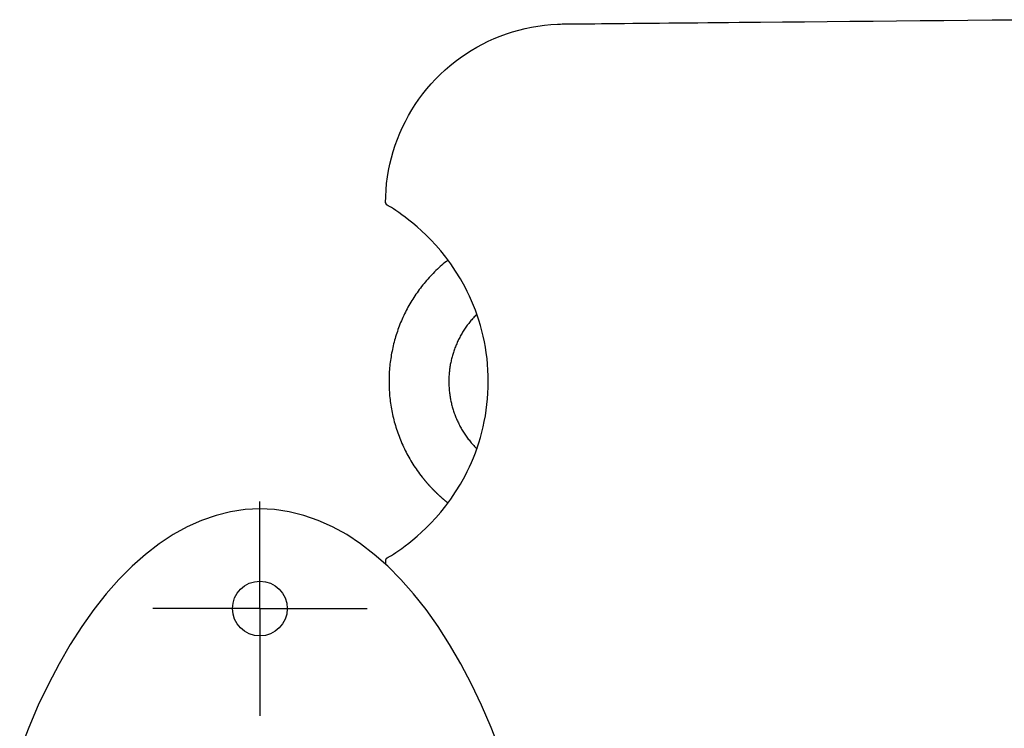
# Model space of a CAD drawing. Extents: x 1045 to 1651, y 1490 to 2391.
# Tile 8 of 39: x 1054 to 1153, y 1648 to 1719. Entities that reach past the tile are written whole.
import ezdxf

# ---------------------------------------------------------------- set-up
doc = ezdxf.new("R2010")
doc.units = 0
for name, color, linetype in [('KF_SONA_5_REAR_34_', 7, 'CONTINUOUS'), ('KF_SONA_5_SIDE', 7, 'CONTINUOUS'), ('KF_SONA_5_SIDE_2', 7, 'CONTINUOUS')]:
    doc.layers.add(name, color=color, linetype=linetype)

# ---------------------------------------------------------------- blocks, each defined once
blk = doc.blocks.new('*U28')
at = {"layer": 'KF_SONA_5_REAR_34_', "linetype": 'CONTINUOUS'}
for q in [(0, 60.75), (-10.75, 50), (10.75, 50), (0, 39.25)]:
    blk.add_line((0, 50), q, dxfattribs=at)
at = {"layer": 'KF_SONA_5_REAR_34_'}
for points in [[(0, 60, 0), (-1.472, 59.928, 0), (-2.941, 59.711, 0), (-4.402, 59.351, 0), (-5.853, 58.847, 0), (-7.289, 58.202, 0), (-8.709, 57.416, 0), (-10.107, 56.493, 0), (-11.48, 55.433, 0), (-12.827, 54.239, 0), (-14.142, 52.915, 0), (-15.423, 51.464, 0), (-16.667, 49.888, 0), (-17.871, 48.193, 0), (-19.032, 46.381, 0), (-20.147, 44.457, 0), (-21.213, 42.426, 0), (-22.229, 40.294, 0), (-23.19, 38.064, 0), (-24.096, 35.742, 0)], [(24.096, 35.742, 0), (23.19, 38.064, 0), (22.229, 40.294, 0), (21.213, 42.426, 0), (20.147, 44.457, 0), (19.032, 46.381, 0), (17.871, 48.193, 0), (16.667, 49.888, 0), (15.423, 51.464, 0), (14.142, 52.915, 0), (12.827, 54.239, 0), (11.48, 55.433, 0), (10.107, 56.493, 0), (8.709, 57.416, 0), (7.289, 58.202, 0), (5.853, 58.847, 0), (4.402, 59.351, 0), (2.941, 59.711, 0), (1.472, 59.928, 0), (0, 60, 0)]]:
    blk.add_polyline3d(points, dxfattribs=at)
blk.add_circle((0, 50), 2.75, dxfattribs=at)
at = {"layer": 'KF_SONA_5_SIDE', "color": 179}
for p, q in [((30.641, 108.653), (30.754, 108.654)), ((30.754, 108.654), (30.89, 108.656)), ((30.89, 108.656), (31.045, 108.657)), ((31.045, 108.657), (31.224, 108.66)), ((31.224, 108.66), (31.417, 108.66)), ((31.417, 108.66), (31.868, 108.664)), ((31.868, 108.664), (32.385, 108.67)), ((32.385, 108.67), (32.965, 108.675)), ((32.965, 108.675), (33.599, 108.681)), ((33.599, 108.681), (34.284, 108.689)), ((34.284, 108.689), (35.009, 108.696)), ((35.009, 108.696), (35.772, 108.702)), ((35.772, 108.702), (36.574, 108.71)), ((36.574, 108.71), (37.406, 108.718)), ((37.406, 108.718), (38.275, 108.726)), ((38.275, 108.726), (39.164, 108.734)), ((39.164, 108.734), (40.079, 108.743)), ((40.079, 108.743), (41.013, 108.753)), ((41.013, 108.753), (41.971, 108.761)), ((41.971, 108.761), (42.947, 108.77)), ((42.947, 108.77), (43.942, 108.781)), ((43.942, 108.781), (44.953, 108.79)), ((44.953, 108.79), (45.981, 108.8)), ((45.981, 108.8), (47.023, 108.811)), ((47.023, 108.811), (48.078, 108.82)), ((48.078, 108.82), (49.144, 108.83)), ((49.144, 108.83), (50.224, 108.84)), ((50.224, 108.84), (52.412, 108.862)), ((52.412, 108.862), (54.633, 108.882)), ((54.633, 108.882), (56.895, 108.904)), ((56.895, 108.904), (59.189, 108.926)), ((59.189, 108.926), (61.512, 108.948)), ((61.512, 108.948), (63.862, 108.971)), ((63.862, 108.971), (66.235, 108.992)), ((66.235, 108.992), (68.628, 109.015)), ((68.628, 109.015), (71.035, 109.038)), ((71.035, 109.038), (73.461, 109.06)), ((73.461, 109.06), (75.9, 109.083)), ((24.735, 107.666), (25.355, 107.869)), ((25.355, 107.869), (25.98, 108.047)), ((25.98, 108.047), (26.615, 108.203)), ((26.615, 108.203), (27.255, 108.337)), ((27.255, 108.337), (27.897, 108.447)), ((27.897, 108.447), (28.543, 108.534)), ((28.543, 108.534), (29.191, 108.596)), ((29.191, 108.596), (29.841, 108.635)), ((29.841, 108.635), (30.167, 108.647)), ((30.167, 108.647), (30.329, 108.651)), ((30.329, 108.651), (30.411, 108.651)), ((30.411, 108.651), (30.431, 108.651)), ((30.431, 108.651), (30.435, 108.651)), ((30.435, 108.651), (30.437, 108.651)), ((30.437, 108.651), (30.449, 108.651)), ((30.449, 108.651), (30.49, 108.652)), ((30.49, 108.652), (30.554, 108.652)), ((30.554, 108.652), (30.641, 108.653)), ((22.329, 106.635), (22.916, 106.925)), ((22.916, 106.925), (23.515, 107.194)), ((23.515, 107.194), (24.119, 107.442)), ((24.119, 107.442), (24.735, 107.666)), ((20.638, 105.639), (21.188, 105.991)), ((21.188, 105.991), (21.748, 106.322)), ((21.748, 106.322), (22.329, 106.635)), ((19.068, 104.467), (19.578, 104.878)), ((19.578, 104.878), (20.1, 105.268)), ((20.1, 105.268), (20.638, 105.639)), ((18.093, 103.591), (18.572, 104.037)), ((18.572, 104.037), (19.068, 104.467)), ((17.186, 102.646), (17.631, 103.127)), ((17.631, 103.127), (18.093, 103.591)), ((16.349, 101.642), (16.759, 102.151)), ((16.759, 102.151), (17.186, 102.646)), ((15.59, 100.579), (15.96, 101.119)), ((15.96, 101.119), (16.349, 101.642)), ((14.91, 99.461), (15.241, 100.026)), ((15.241, 100.026), (15.59, 100.579)), ((14.309, 98.296), (14.599, 98.884)), ((14.599, 98.884), (14.91, 99.461)), ((14.039, 97.698), (14.309, 98.296)), ((13.574, 96.478), (13.797, 97.092)), ((13.797, 97.092), (14.039, 97.698)), ((13.196, 95.228), (13.375, 95.857)), ((13.375, 95.857), (13.574, 96.478)), ((13.045, 94.59), (13.196, 95.228)), ((12.804, 93.303), (12.911, 93.95)), ((12.911, 93.95), (13.045, 94.59)), ((12.717, 92.652), (12.804, 93.303)), ((12.62, 91.348), (12.656, 92.001)), ((12.656, 92.001), (12.717, 92.652)), ((12.605, 90.696), (12.62, 91.348)), ((12.609, 90.697), (12.608, 90.699)), ((12.608, 90.699), (12.608, 90.699)), ((12.608, 90.699), (12.608, 90.699)), ((12.608, 90.699), (12.608, 90.699)), ((12.611, 90.696), (12.609, 90.697)), ((12.614, 90.695), (12.611, 90.696)), ((12.611, 90.696), (12.611, 90.696)), ((12.617, 90.695), (12.614, 90.695)), ((12.618, 90.693), (12.617, 90.695)), ((12.62, 90.691), (12.618, 90.693)), ((12.623, 90.69), (12.62, 90.691)), ((12.624, 90.689), (12.623, 90.69)), ((12.629, 90.686), (12.624, 90.689)), ((12.632, 90.684), (12.629, 90.686)), ((12.635, 90.683), (12.632, 90.684)), ((12.641, 90.68), (12.635, 90.683)), ((12.644, 90.677), (12.641, 90.68)), ((12.647, 90.675), (12.644, 90.677)), ((12.652, 90.672), (12.647, 90.675)), ((12.658, 90.669), (12.652, 90.672)), ((12.663, 90.666), (12.658, 90.669)), ((12.667, 90.661), (12.663, 90.666)), ((12.675, 90.66), (12.667, 90.661)), ((12.679, 90.655), (12.675, 90.66)), ((12.722, 90.513), (12.704, 90.525)), ((12.78, 90.477), (12.722, 90.513)), ((12.878, 90.419), (12.78, 90.477)), ((13.012, 90.335), (12.878, 90.419)), ((13.189, 90.226), (13.012, 90.335)), ((13.396, 90.092), (13.189, 90.226)), ((13.646, 89.93), (13.396, 90.092)), ((13.923, 89.739), (13.646, 89.93)), ((14.236, 89.518), (13.923, 89.739)), ((14.581, 89.266), (14.236, 89.518)), ((14.954, 88.98), (14.581, 89.266)), ((15.352, 88.659), (14.954, 88.98)), ((15.773, 88.304), (15.352, 88.659)), ((16.215, 87.907), (15.773, 88.304)), ((16.678, 87.469), (16.215, 87.907)), ((17.159, 86.985), (16.678, 87.469)), ((17.65, 86.457), (17.159, 86.985)), ((18.145, 85.881), (17.65, 86.457)), ((18.644, 85.26), (18.145, 85.881)), ((19.141, 84.587), (18.644, 85.26)), ((19.633, 83.86), (19.141, 84.587)), ((20.115, 83.076), (19.633, 83.86)), ((20.582, 82.238), (20.115, 83.076)), ((20.803, 81.801), (20.582, 82.238)), ((21.018, 81.349), (20.803, 81.801)), ((21.228, 80.887), (21.018, 81.349)), ((21.426, 80.412), (21.228, 80.887)), ((21.615, 79.926), (21.426, 80.412)), ((21.795, 79.43), (21.615, 79.926)), ((21.963, 78.919), (21.795, 79.43)), ((22.121, 78.396), (21.963, 78.919)), ((22.268, 77.863), (22.121, 78.396)), ((22.402, 77.32), (22.268, 77.863)), ((22.518, 76.769), (22.402, 77.32)), ((22.622, 76.21), (22.518, 76.769)), ((22.713, 75.647), (22.622, 76.21)), ((22.788, 75.078), (22.713, 75.647)), ((22.843, 74.506), (22.788, 75.078)), ((22.882, 73.932), (22.843, 74.506)), ((22.908, 73.355), (22.882, 73.932)), ((22.916, 72.777), (22.908, 73.355)), ((22.882, 71.619), (22.908, 72.198)), ((22.908, 72.198), (22.916, 72.777)), ((22.841, 71.041), (22.882, 71.619)), ((22.711, 69.893), (22.782, 70.464)), ((22.782, 70.464), (22.841, 71.041)), ((22.515, 68.77), (22.62, 69.327)), ((22.62, 69.327), (22.711, 69.893)), ((22.265, 67.683), (22.399, 68.222)), ((22.399, 68.222), (22.515, 68.77)), ((22.12, 67.154), (22.265, 67.683)), ((21.792, 66.124), (21.961, 66.634)), ((21.961, 66.634), (22.12, 67.154)), ((21.423, 65.137), (21.615, 65.624)), ((21.615, 65.624), (21.792, 66.124)), ((21.016, 64.202), (21.223, 64.662)), ((21.223, 64.662), (21.423, 65.137)), ((20.115, 62.487), (20.58, 63.318)), ((20.58, 63.318), (20.801, 63.753)), ((20.801, 63.753), (21.016, 64.202)), ((19.638, 61.705), (20.115, 62.487)), ((19.145, 60.975), (19.638, 61.705)), ((18.145, 59.676), (18.644, 60.3)), ((18.644, 60.3), (19.145, 60.975)), ((17.651, 59.103), (18.145, 59.676)), ((16.683, 58.094), (17.163, 58.577)), ((17.163, 58.577), (17.651, 59.103)), ((15.774, 57.256), (16.218, 57.655)), ((16.218, 57.655), (16.683, 58.094)), ((14.578, 56.29), (14.95, 56.576)), ((14.95, 56.576), (15.351, 56.897)), ((15.351, 56.897), (15.774, 57.256)), ((13.016, 55.224), (13.189, 55.332)), ((13.189, 55.332), (13.402, 55.469)), ((13.402, 55.469), (13.646, 55.63)), ((13.646, 55.63), (13.923, 55.82)), ((13.923, 55.82), (14.236, 56.04)), ((14.236, 56.04), (14.578, 56.29)), ((12.605, 54.863), (12.605, 54.447)), ((12.704, 55.035), (12.722, 55.046)), ((12.722, 55.046), (12.78, 55.081)), ((12.78, 55.081), (12.878, 55.141)), ((12.878, 55.141), (13.016, 55.224))]:
    blk.add_line(p, q, dxfattribs=at)
for points in [[(12.605, 90.696, 0), (12.605, 90.694, 0), (12.605, 90.692, 0), (12.605, 90.691, 0), (12.605, 90.689, 0), (12.605, 90.687, 0), (12.605, 90.686, 0), (12.605, 90.684, 0), (12.605, 90.683, 0), (12.605, 90.681, 0), (12.605, 90.679, 0), (12.605, 90.678, 0), (12.606, 90.676, 0), (12.606, 90.674, 0), (12.606, 90.673, 0), (12.606, 90.671, 0), (12.607, 90.67, 0), (12.607, 90.668, 0), (12.607, 90.666, 0), (12.607, 90.665, 0), (12.607, 90.663, 0), (12.608, 90.662, 0), (12.608, 90.66, 0), (12.608, 90.658, 0), (12.609, 90.657, 0), (12.609, 90.655, 0), (12.61, 90.654, 0), (12.61, 90.652, 0), (12.61, 90.65, 0), (12.611, 90.649, 0), (12.611, 90.647, 0), (12.611, 90.646, 0), (12.612, 90.644, 0), (12.612, 90.643, 0), (12.613, 90.641, 0), (12.613, 90.639, 0), (12.614, 90.638, 0), (12.614, 90.636, 0), (12.615, 90.635, 0), (12.615, 90.633, 0), (12.616, 90.632, 0), (12.616, 90.63, 0), (12.617, 90.629, 0), (12.617, 90.627, 0), (12.618, 90.626, 0), (12.619, 90.624, 0), (12.619, 90.623, 0), (12.62, 90.621, 0), (12.621, 90.62, 0), (12.621, 90.618, 0), (12.622, 90.617, 0), (12.623, 90.615, 0), (12.623, 90.614, 0), (12.624, 90.612, 0), (12.625, 90.611, 0), (12.625, 90.609, 0), (12.626, 90.608, 0), (12.627, 90.607, 0), (12.628, 90.605, 0), (12.628, 90.604, 0), (12.629, 90.602, 0), (12.63, 90.601, 0), (12.631, 90.6, 0), (12.632, 90.598, 0), (12.632, 90.597, 0), (12.633, 90.595, 0), (12.634, 90.594, 0), (12.635, 90.593, 0), (12.636, 90.591, 0), (12.637, 90.59, 0), (12.637, 90.588, 0), (12.638, 90.587, 0), (12.639, 90.586, 0), (12.64, 90.584, 0), (12.641, 90.583, 0), (12.642, 90.582, 0), (12.643, 90.58, 0), (12.644, 90.579, 0), (12.645, 90.578, 0), (12.646, 90.576, 0), (12.647, 90.575, 0), (12.648, 90.574, 0), (12.649, 90.573, 0), (12.65, 90.571, 0), (12.651, 90.57, 0), (12.652, 90.569, 0), (12.653, 90.568, 0), (12.654, 90.566, 0), (12.655, 90.565, 0), (12.656, 90.564, 0), (12.657, 90.563, 0), (12.658, 90.562, 0), (12.659, 90.56, 0), (12.661, 90.559, 0), (12.662, 90.558, 0), (12.663, 90.557, 0), (12.664, 90.556, 0), (12.665, 90.555, 0), (12.666, 90.553, 0), (12.668, 90.552, 0), (12.669, 90.551, 0), (12.67, 90.55, 0), (12.671, 90.549, 0), (12.672, 90.548, 0), (12.674, 90.547, 0), (12.675, 90.546, 0), (12.676, 90.545, 0), (12.677, 90.544, 0), (12.678, 90.543, 0), (12.68, 90.542, 0), (12.681, 90.541, 0), (12.682, 90.54, 0), (12.684, 90.538, 0), (12.685, 90.538, 0), (12.686, 90.537, 0), (12.687, 90.536, 0), (12.689, 90.535, 0), (12.69, 90.534, 0), (12.691, 90.533, 0), (12.693, 90.532, 0), (12.694, 90.531, 0), (12.695, 90.53, 0), (12.697, 90.529, 0), (12.698, 90.528, 0), (12.7, 90.527, 0), (12.701, 90.526, 0), (12.702, 90.526, 0), (12.704, 90.525, 0)], [(18.869, 84.961, 0), (18.712, 84.835, 0), (18.556, 84.707, 0), (18.402, 84.578, 0), (18.25, 84.448, 0), (18.101, 84.315, 0), (17.953, 84.181, 0), (17.808, 84.046, 0), (17.664, 83.909, 0), (17.523, 83.771, 0), (17.384, 83.631, 0), (17.247, 83.49, 0), (17.112, 83.347, 0), (16.979, 83.203, 0), (16.848, 83.058, 0), (16.72, 82.911, 0), (16.593, 82.763, 0), (16.469, 82.614, 0), (16.346, 82.463, 0), (16.226, 82.311, 0), (16.108, 82.158, 0), (15.992, 82.004, 0), (15.879, 81.848, 0), (15.767, 81.691, 0), (15.657, 81.533, 0), (15.55, 81.374, 0), (15.444, 81.214, 0), (15.341, 81.053, 0), (15.24, 80.891, 0), (15.141, 80.727, 0), (15.045, 80.563, 0), (14.95, 80.398, 0), (14.858, 80.231, 0), (14.768, 80.064, 0), (14.679, 79.896, 0), (14.593, 79.727, 0), (14.51, 79.556, 0), (14.428, 79.386, 0), (14.348, 79.214, 0), (14.271, 79.041, 0), (14.196, 78.868, 0), (14.123, 78.694, 0), (14.052, 78.519, 0), (13.984, 78.343, 0), (13.917, 78.167, 0), (13.853, 77.99, 0), (13.791, 77.812, 0), (13.731, 77.634, 0), (13.674, 77.455, 0), (13.618, 77.275, 0), (13.565, 77.095, 0), (13.514, 76.914, 0), (13.465, 76.733, 0), (13.418, 76.551, 0), (13.374, 76.368, 0), (13.332, 76.186, 0), (13.292, 76.002, 0), (13.254, 75.819, 0), (13.218, 75.635, 0), (13.185, 75.45, 0), (13.154, 75.265, 0), (13.125, 75.08, 0), (13.098, 74.895, 0), (13.074, 74.709, 0), (13.052, 74.523, 0), (13.032, 74.337, 0), (13.014, 74.15, 0), (12.999, 73.963, 0), (12.985, 73.776, 0), (12.974, 73.589, 0), (12.966, 73.402, 0), (12.959, 73.214, 0), (12.955, 73.027, 0), (12.953, 72.839, 0), (12.953, 72.651, 0), (12.956, 72.464, 0), (12.961, 72.276, 0), (12.968, 72.088, 0), (12.977, 71.901, 0), (12.989, 71.713, 0), (13.003, 71.525, 0), (13.019, 71.338, 0), (13.037, 71.151, 0), (13.058, 70.963, 0), (13.081, 70.776, 0), (13.107, 70.59, 0), (13.134, 70.403, 0), (13.164, 70.217, 0), (13.197, 70.03, 0), (13.231, 69.844, 0), (13.268, 69.659, 0), (13.307, 69.474, 0), (13.348, 69.289, 0), (13.392, 69.104, 0), (13.438, 68.92, 0), (13.487, 68.736, 0), (13.537, 68.552, 0), (13.591, 68.37, 0), (13.646, 68.187, 0), (13.704, 68.005, 0), (13.764, 67.823, 0), (13.826, 67.642, 0), (13.891, 67.462, 0), (13.958, 67.282, 0), (14.027, 67.103, 0), (14.099, 66.924, 0), (14.173, 66.746, 0), (14.249, 66.569, 0), (14.328, 66.392, 0), (14.409, 66.216, 0), (14.493, 66.041, 0), (14.578, 65.867, 0), (14.667, 65.693, 0), (14.757, 65.52, 0), (14.85, 65.348, 0), (14.945, 65.177, 0), (15.043, 65.007, 0), (15.143, 64.837, 0), (15.245, 64.669, 0), (15.35, 64.501, 0), (15.457, 64.334, 0), (15.567, 64.168, 0), (15.679, 64.004, 0), (15.793, 63.84, 0), (15.91, 63.677, 0), (16.029, 63.516, 0), (16.151, 63.355, 0), (16.274, 63.196, 0)], [(21.76, 79.523, 0), (21.673, 79.435, 0), (21.587, 79.347, 0), (21.503, 79.257, 0), (21.419, 79.167, 0), (21.338, 79.076, 0), (21.257, 78.984, 0), (21.178, 78.891, 0), (21.101, 78.798, 0), (21.025, 78.704, 0), (20.95, 78.609, 0), (20.876, 78.513, 0), (20.804, 78.417, 0), (20.733, 78.32, 0), (20.664, 78.222, 0), (20.596, 78.124, 0), (20.53, 78.025, 0), (20.465, 77.925, 0), (20.401, 77.825, 0), (20.338, 77.724, 0), (20.277, 77.622, 0), (20.217, 77.52, 0), (20.159, 77.417, 0), (20.102, 77.314, 0), (20.047, 77.21, 0), (19.992, 77.106, 0), (19.94, 77.001, 0), (19.888, 76.895, 0), (19.838, 76.789, 0), (19.79, 76.683, 0), (19.742, 76.576, 0), (19.696, 76.469, 0), (19.652, 76.361, 0), (19.608, 76.253, 0), (19.567, 76.144, 0), (19.526, 76.035, 0), (19.487, 75.926, 0), (19.45, 75.816, 0), (19.413, 75.706, 0), (19.378, 75.595, 0), (19.345, 75.484, 0), (19.313, 75.373, 0), (19.282, 75.262, 0), (19.253, 75.15, 0), (19.225, 75.038, 0), (19.198, 74.925, 0), (19.173, 74.813, 0), (19.149, 74.7, 0), (19.127, 74.587, 0), (19.105, 74.474, 0), (19.086, 74.36, 0), (19.067, 74.247, 0), (19.05, 74.133, 0), (19.035, 74.019, 0), (19.02, 73.905, 0), (19.008, 73.79, 0), (18.996, 73.676, 0), (18.986, 73.562, 0), (18.977, 73.447, 0), (18.97, 73.332, 0), (18.964, 73.218, 0), (18.96, 73.103, 0), (18.956, 72.988, 0), (18.955, 72.873, 0), (18.954, 72.758, 0), (18.955, 72.643, 0), (18.957, 72.528, 0), (18.961, 72.414, 0), (18.966, 72.299, 0), (18.973, 72.184, 0), (18.981, 72.07, 0), (18.99, 71.955, 0), (19, 71.841, 0), (19.012, 71.726, 0), (19.026, 71.612, 0), (19.041, 71.498, 0), (19.057, 71.384, 0), (19.074, 71.27, 0), (19.093, 71.156, 0), (19.113, 71.043, 0), (19.135, 70.93, 0), (19.158, 70.817, 0), (19.183, 70.704, 0), (19.208, 70.591, 0), (19.235, 70.479, 0), (19.264, 70.367, 0), (19.294, 70.255, 0), (19.325, 70.144, 0), (19.358, 70.033, 0), (19.392, 69.922, 0), (19.428, 69.812, 0), (19.464, 69.702, 0), (19.503, 69.592, 0), (19.542, 69.483, 0), (19.583, 69.374, 0), (19.626, 69.265, 0), (19.669, 69.157, 0), (19.715, 69.049, 0), (19.761, 68.942, 0), (19.809, 68.835, 0), (19.858, 68.729, 0), (19.909, 68.623, 0), (19.961, 68.518, 0), (20.014, 68.413, 0), (20.069, 68.309, 0), (20.125, 68.205, 0), (20.183, 68.102, 0), (20.242, 67.999, 0), (20.302, 67.897, 0), (20.364, 67.796, 0), (20.427, 67.695, 0), (20.491, 67.595, 0), (20.557, 67.495, 0), (20.625, 67.396, 0), (20.693, 67.298, 0), (20.763, 67.2, 0), (20.835, 67.103, 0), (20.907, 67.007, 0), (20.982, 66.912, 0), (21.057, 66.817, 0), (21.134, 66.723, 0), (21.212, 66.63, 0), (21.292, 66.537, 0), (21.373, 66.446, 0), (21.456, 66.355, 0), (21.54, 66.265, 0), (21.625, 66.175, 0), (21.711, 66.087, 0)], [(21.711, 66.087, 0), (21.712, 66.087, 0), (21.712, 66.086, 0), (21.712, 66.086, 0), (21.713, 66.086, 0), (21.713, 66.085, 0), (21.713, 66.085, 0), (21.714, 66.085, 0), (21.714, 66.084, 0), (21.715, 66.084, 0), (21.715, 66.083, 0), (21.715, 66.083, 0), (21.716, 66.083, 0), (21.716, 66.082, 0), (21.716, 66.082, 0), (21.717, 66.081, 0), (21.717, 66.081, 0), (21.718, 66.081, 0), (21.718, 66.08, 0), (21.718, 66.08, 0), (21.719, 66.079, 0), (21.719, 66.079, 0), (21.72, 66.079, 0), (21.72, 66.078, 0), (21.72, 66.078, 0), (21.721, 66.078, 0), (21.721, 66.077, 0), (21.721, 66.077, 0), (21.722, 66.076, 0), (21.722, 66.076, 0), (21.723, 66.076, 0), (21.723, 66.075, 0), (21.723, 66.075, 0), (21.724, 66.074, 0), (21.724, 66.074, 0), (21.724, 66.074, 0), (21.725, 66.073, 0), (21.725, 66.073, 0), (21.726, 66.072, 0), (21.726, 66.072, 0), (21.727, 66.072, 0), (21.727, 66.071, 0), (21.727, 66.071, 0), (21.728, 66.07, 0), (21.728, 66.07, 0), (21.728, 66.07, 0), (21.729, 66.069, 0), (21.729, 66.069, 0), (21.73, 66.069, 0), (21.73, 66.068, 0), (21.73, 66.068, 0), (21.731, 66.067, 0), (21.731, 66.067, 0), (21.732, 66.067, 0), (21.732, 66.066, 0), (21.732, 66.066, 0), (21.733, 66.065, 0), (21.733, 66.065, 0), (21.734, 66.064, 0), (21.734, 66.064, 0), (21.734, 66.064, 0), (21.735, 66.063, 0), (21.735, 66.063, 0), (21.735, 66.062, 0), (21.736, 66.062, 0), (21.736, 66.062, 0), (21.737, 66.061, 0), (21.737, 66.061, 0), (21.738, 66.061, 0), (21.738, 66.06, 0), (21.738, 66.06, 0), (21.739, 66.059, 0), (21.739, 66.059, 0), (21.739, 66.058, 0), (21.74, 66.058, 0), (21.74, 66.058, 0), (21.741, 66.057, 0), (21.741, 66.057, 0), (21.741, 66.056, 0), (21.742, 66.056, 0), (21.742, 66.056, 0), (21.743, 66.055, 0), (21.743, 66.055, 0), (21.743, 66.054, 0), (21.744, 66.054, 0), (21.744, 66.054, 0), (21.745, 66.053, 0), (21.745, 66.053, 0), (21.745, 66.052, 0), (21.746, 66.052, 0), (21.746, 66.052, 0), (21.747, 66.051, 0), (21.747, 66.051, 0), (21.747, 66.05, 0), (21.748, 66.05, 0), (21.748, 66.05, 0), (21.748, 66.049, 0), (21.749, 66.049, 0), (21.749, 66.048, 0), (21.75, 66.048, 0), (21.75, 66.048, 0), (21.75, 66.047, 0), (21.751, 66.047, 0), (21.751, 66.046, 0), (21.752, 66.046, 0), (21.752, 66.046, 0), (21.752, 66.045, 0), (21.753, 66.045, 0), (21.753, 66.044, 0), (21.753, 66.044, 0), (21.754, 66.044, 0), (21.754, 66.043, 0), (21.755, 66.043, 0), (21.755, 66.042, 0), (21.755, 66.042, 0), (21.756, 66.042, 0), (21.756, 66.041, 0), (21.756, 66.041, 0), (21.757, 66.04, 0), (21.757, 66.04, 0), (21.758, 66.04, 0), (21.758, 66.039, 0), (21.758, 66.039, 0), (21.759, 66.038, 0), (21.759, 66.038, 0), (21.759, 66.038, 0), (21.76, 66.037, 0), (21.76, 66.037, 0)], [(16.274, 63.196, 0), (16.292, 63.173, 0), (16.31, 63.15, 0), (16.328, 63.127, 0), (16.346, 63.105, 0), (16.364, 63.082, 0), (16.383, 63.059, 0), (16.401, 63.037, 0), (16.419, 63.014, 0), (16.437, 62.992, 0), (16.456, 62.969, 0), (16.474, 62.947, 0), (16.492, 62.924, 0), (16.511, 62.902, 0), (16.529, 62.879, 0), (16.548, 62.857, 0), (16.566, 62.835, 0), (16.585, 62.813, 0), (16.603, 62.79, 0), (16.622, 62.768, 0), (16.641, 62.746, 0), (16.66, 62.724, 0), (16.678, 62.702, 0), (16.697, 62.68, 0), (16.716, 62.658, 0), (16.735, 62.636, 0), (16.754, 62.614, 0), (16.773, 62.592, 0), (16.792, 62.57, 0), (16.811, 62.548, 0), (16.83, 62.527, 0), (16.849, 62.505, 0), (16.869, 62.483, 0), (16.888, 62.462, 0), (16.907, 62.44, 0), (16.926, 62.418, 0), (16.946, 62.397, 0), (16.965, 62.375, 0), (16.985, 62.354, 0), (17.004, 62.332, 0), (17.023, 62.311, 0), (17.043, 62.29, 0), (17.063, 62.268, 0), (17.082, 62.247, 0), (17.102, 62.226, 0), (17.122, 62.205, 0), (17.141, 62.183, 0), (17.161, 62.162, 0), (17.181, 62.141, 0), (17.201, 62.12, 0), (17.221, 62.099, 0), (17.241, 62.078, 0), (17.261, 62.057, 0), (17.281, 62.036, 0), (17.301, 62.015, 0), (17.321, 61.994, 0), (17.341, 61.974, 0), (17.361, 61.953, 0), (17.382, 61.932, 0), (17.402, 61.911, 0), (17.422, 61.891, 0), (17.443, 61.87, 0), (17.463, 61.85, 0), (17.483, 61.829, 0), (17.504, 61.809, 0), (17.524, 61.788, 0), (17.545, 61.768, 0), (17.566, 61.747, 0), (17.586, 61.727, 0), (17.607, 61.707, 0), (17.627, 61.686, 0), (17.648, 61.666, 0), (17.669, 61.646, 0), (17.69, 61.626, 0), (17.711, 61.606, 0), (17.732, 61.586, 0), (17.752, 61.566, 0), (17.773, 61.546, 0), (17.794, 61.526, 0), (17.816, 61.506, 0), (17.837, 61.486, 0), (17.858, 61.466, 0), (17.879, 61.446, 0), (17.9, 61.426, 0), (17.921, 61.407, 0), (17.942, 61.387, 0), (17.964, 61.367, 0), (17.985, 61.348, 0), (18.007, 61.328, 0), (18.028, 61.309, 0), (18.049, 61.289, 0), (18.071, 61.27, 0), (18.093, 61.25, 0), (18.114, 61.231, 0), (18.136, 61.212, 0), (18.157, 61.193, 0), (18.179, 61.173, 0), (18.201, 61.154, 0), (18.223, 61.135, 0), (18.244, 61.116, 0), (18.266, 61.097, 0), (18.288, 61.078, 0), (18.31, 61.059, 0), (18.332, 61.04, 0), (18.354, 61.021, 0), (18.376, 61.002, 0), (18.398, 60.983, 0), (18.42, 60.964, 0), (18.442, 60.946, 0), (18.464, 60.927, 0), (18.486, 60.908, 0), (18.509, 60.889, 0), (18.531, 60.871, 0), (18.553, 60.852, 0), (18.576, 60.834, 0), (18.598, 60.815, 0), (18.62, 60.797, 0), (18.643, 60.779, 0), (18.665, 60.76, 0), (18.688, 60.742, 0), (18.71, 60.724, 0), (18.733, 60.705, 0), (18.756, 60.687, 0), (18.778, 60.669, 0), (18.801, 60.651, 0), (18.824, 60.633, 0), (18.847, 60.615, 0), (18.869, 60.597, 0)], [(12.704, 55.035, 0), (12.702, 55.034, 0), (12.701, 55.033, 0), (12.7, 55.032, 0), (12.698, 55.032, 0), (12.697, 55.031, 0), (12.695, 55.03, 0), (12.694, 55.029, 0), (12.693, 55.028, 0), (12.691, 55.027, 0), (12.69, 55.026, 0), (12.689, 55.025, 0), (12.687, 55.024, 0), (12.686, 55.023, 0), (12.685, 55.022, 0), (12.684, 55.021, 0), (12.682, 55.02, 0), (12.681, 55.019, 0), (12.68, 55.018, 0), (12.678, 55.017, 0), (12.677, 55.016, 0), (12.676, 55.015, 0), (12.675, 55.014, 0), (12.674, 55.013, 0), (12.672, 55.012, 0), (12.671, 55.011, 0), (12.67, 55.01, 0), (12.669, 55.008, 0), (12.668, 55.007, 0), (12.666, 55.006, 0), (12.665, 55.005, 0), (12.664, 55.004, 0), (12.663, 55.003, 0), (12.662, 55.002, 0), (12.661, 55, 0), (12.659, 54.999, 0), (12.658, 54.998, 0), (12.657, 54.997, 0), (12.656, 54.995, 0), (12.655, 54.994, 0), (12.654, 54.993, 0), (12.653, 54.992, 0), (12.652, 54.991, 0), (12.651, 54.989, 0), (12.65, 54.988, 0), (12.649, 54.987, 0), (12.648, 54.986, 0), (12.647, 54.984, 0), (12.646, 54.983, 0), (12.645, 54.982, 0), (12.644, 54.98, 0), (12.643, 54.979, 0), (12.642, 54.978, 0), (12.641, 54.976, 0), (12.64, 54.975, 0), (12.639, 54.974, 0), (12.638, 54.972, 0), (12.637, 54.971, 0), (12.637, 54.97, 0), (12.636, 54.968, 0), (12.635, 54.967, 0), (12.634, 54.965, 0), (12.633, 54.964, 0), (12.632, 54.963, 0), (12.632, 54.961, 0), (12.631, 54.96, 0), (12.63, 54.959, 0), (12.629, 54.957, 0), (12.628, 54.956, 0), (12.628, 54.954, 0), (12.627, 54.953, 0), (12.626, 54.951, 0), (12.625, 54.95, 0), (12.625, 54.948, 0), (12.624, 54.947, 0), (12.623, 54.945, 0), (12.623, 54.944, 0), (12.622, 54.943, 0), (12.621, 54.941, 0), (12.621, 54.94, 0), (12.62, 54.938, 0), (12.619, 54.937, 0), (12.619, 54.935, 0), (12.618, 54.934, 0), (12.617, 54.932, 0), (12.617, 54.93, 0), (12.616, 54.929, 0), (12.616, 54.927, 0), (12.615, 54.926, 0), (12.615, 54.924, 0), (12.614, 54.923, 0), (12.614, 54.921, 0), (12.613, 54.92, 0), (12.613, 54.918, 0), (12.612, 54.916, 0), (12.612, 54.915, 0), (12.611, 54.913, 0), (12.611, 54.912, 0), (12.611, 54.91, 0), (12.61, 54.909, 0), (12.61, 54.907, 0), (12.61, 54.905, 0), (12.609, 54.904, 0), (12.609, 54.902, 0), (12.608, 54.901, 0), (12.608, 54.899, 0), (12.608, 54.897, 0), (12.607, 54.896, 0), (12.607, 54.894, 0), (12.607, 54.892, 0), (12.607, 54.891, 0), (12.607, 54.889, 0), (12.606, 54.888, 0), (12.606, 54.886, 0), (12.606, 54.884, 0), (12.606, 54.883, 0), (12.605, 54.881, 0), (12.605, 54.879, 0), (12.605, 54.878, 0), (12.605, 54.876, 0), (12.605, 54.874, 0), (12.605, 54.873, 0), (12.605, 54.871, 0), (12.605, 54.869, 0), (12.605, 54.868, 0), (12.605, 54.866, 0), (12.605, 54.864, 0), (12.605, 54.863, 0)]]:
    blk.add_polyline3d(points, dxfattribs=at)

msp = doc.modelspace()

# ---------------------------------------------------------------- block references
at = {"layer": 'KF_SONA_5_SIDE_2'}
msp.add_blockref('*U28', (1078.22, 1610.035), dxfattribs=at)

doc.saveas('drawing.dxf')
